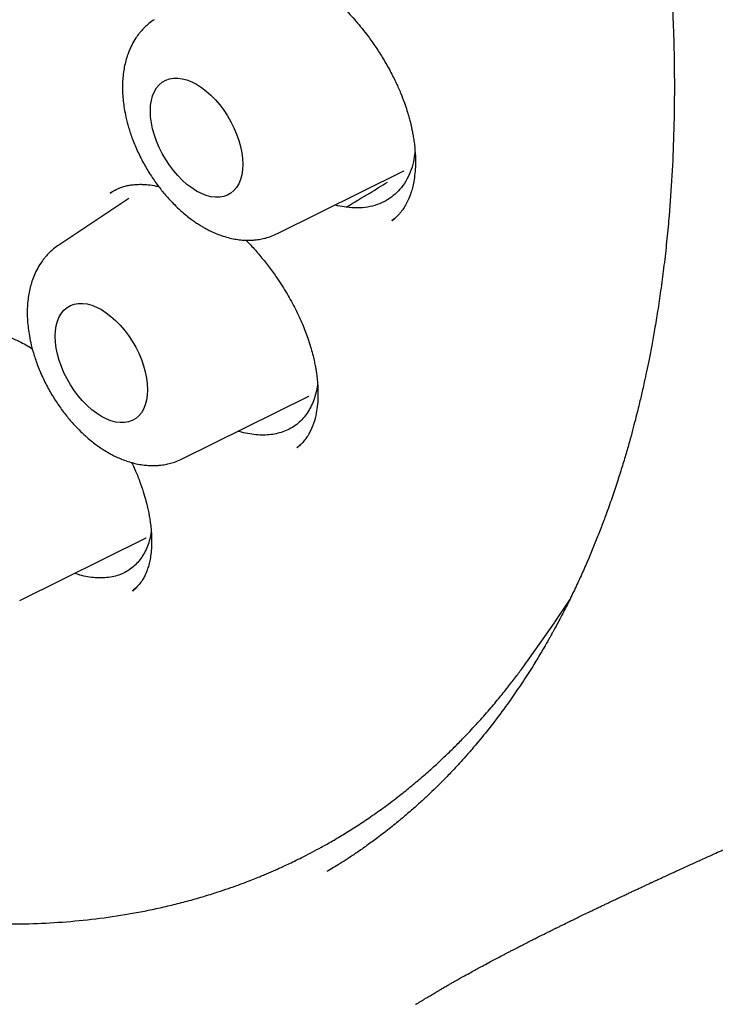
# Model space of a CAD drawing. Header units: millimetres. Extents: x 8 to 877, y 12 to 891.
# Tile 16 of 61: x 823 to 829, y 377 to 386. Entities that reach past the tile are written whole.
import ezdxf

# ---------------------------------------------------------------- set-up
doc = ezdxf.new("R2010")
doc.units = ezdxf.units.MM

msp = doc.modelspace()

# ---------------------------------------------------------------- linework, layer by layer
at = {"color": 7, "linetype": 'Continuous', "lineweight": 30}
for p, q in [((825.1464, 383.828), (826.3334, 384.4152)), ((826.331, 384.4141), (826.3334, 384.4152)), ((823.6167, 384.2327), (823.5754, 384.2074)), ((823.752, 384.1582), (823.0954, 383.7208)), ((826.2212, 383.9538), (826.2188, 383.9521)), ((826.2211, 383.9494), (826.2447, 383.9695)), ((824.2531, 381.7154), (825.4402, 382.3027)), ((825.4378, 382.3015), (825.4402, 382.3027)), ((825.3299, 381.8246), (825.327, 381.8225)), ((825.3301, 381.8204), (825.3478, 381.8359)), ((822.7287, 380.388), (823.9157, 380.9753)), ((823.9133, 380.9741), (823.9157, 380.9753)), ((823.7878, 380.4818), (823.7859, 380.4804)), ((823.7881, 380.4776), (823.8185, 380.5045)), ((827.5106, 379.8461), (827.7442, 380.1776)), ((827.4953, 379.8245), (827.5106, 379.8461)), ((826.4423, 376.6017), (826.4469, 376.6046))]:
    msp.add_line(p, q, dxfattribs=at)
at = {"color": 7, "linetype": 'Continuous', "lineweight": 30, "flags": 128}
for points in [[(823.9546, 384.9772), (823.957, 385.0282), (823.9641, 385.0758), (823.9758, 385.1196), (823.9921, 385.1592), (824.0126, 385.194), (824.0374, 385.2236), (824.0659, 385.2479), (824.098, 385.2664), (824.1332, 385.279), (824.1713, 385.2856), (824.2117, 385.286), (824.2541, 385.2803), (824.2979, 385.2686), (824.3427, 385.2509), (824.388, 385.2275), (824.4333, 385.1986), (824.4781, 385.1646), (824.5219, 385.1257), (824.5643, 385.0825), (824.6047, 385.0354), (824.6428, 384.9849), (824.678, 384.9315), (824.7101, 384.876), (824.7386, 384.8188), (824.7633, 384.7606), (824.7839, 384.702), (824.8002, 384.6437), (824.8119, 384.5863), (824.819, 384.5305), (824.8214, 384.4768), (824.819, 384.4259), (824.8119, 384.3782), (824.8002, 384.3344), (824.7839, 384.2949), (824.7633, 384.2601), (824.7386, 384.2304), (824.7101, 384.2062), (824.678, 384.1877), (824.6428, 384.1751), (824.6047, 384.1685), (824.5643, 384.168), (824.5219, 384.1737), (824.4781, 384.1855), (824.4333, 384.2031), (824.388, 384.2265), (824.3427, 384.2554), (824.2979, 384.2895), (824.2541, 384.3283), (824.2117, 384.3716), (824.1713, 384.4187), (824.1332, 384.4692), (824.098, 384.5225), (824.0659, 384.5781), (824.0374, 384.6353), (824.0126, 384.6935), (823.9921, 384.752), (823.9758, 384.8103), (823.9641, 384.8677), (823.957, 384.9235), (823.9546, 384.9772)], [(823.0613, 382.8647), (823.0637, 382.9156), (823.0708, 382.9632), (823.0825, 383.0071), (823.0988, 383.0466), (823.1194, 383.0814), (823.1441, 383.1111), (823.1726, 383.1353), (823.2047, 383.1538), (823.24, 383.1664), (823.278, 383.173), (823.3184, 383.1734), (823.3608, 383.1678), (823.4046, 383.156), (823.4494, 383.1384), (823.4947, 383.1149), (823.54, 383.086), (823.5848, 383.052), (823.6287, 383.0131), (823.671, 382.9699), (823.7114, 382.9228), (823.7495, 382.8723), (823.7847, 382.819), (823.8168, 382.7634), (823.8454, 382.7062), (823.8701, 382.648), (823.8907, 382.5894), (823.9069, 382.5312), (823.9187, 382.4738), (823.9258, 382.4179), (823.9281, 382.3642), (823.9258, 382.3133), (823.9187, 382.2657), (823.9069, 382.2218), (823.8907, 382.1823), (823.8701, 382.1475), (823.8454, 382.1179), (823.8168, 382.0936), (823.7847, 382.0751), (823.7495, 382.0625), (823.7114, 382.0559), (823.671, 382.0555), (823.6287, 382.0611), (823.5848, 382.0729), (823.54, 382.0905), (823.4947, 382.114), (823.4494, 382.1429), (823.4046, 382.1769), (823.3608, 382.2158), (823.3184, 382.259), (823.278, 382.3061), (823.24, 382.3566), (823.2047, 382.4099), (823.1726, 382.4655), (823.1441, 382.5227), (823.1194, 382.5809), (823.0988, 382.6395), (823.0825, 382.6978), (823.0708, 382.7551), (823.0637, 382.811), (823.0613, 382.8647)], [(827.7442, 380.1776), (827.7494, 380.1849), (827.8899, 380.3932)]]:
    msp.add_lwpolyline(points, dxfattribs=at)
at = {"color": 7, "linetype": 'Continuous', "lineweight": 30}
for points, knots in [([(811.8974, 406.8918), (811.8859, 406.8907), (811.8582, 406.888), (811.8146, 406.8831), (811.7617, 406.8768), (811.7006, 406.869), (811.6316, 406.8597), (811.554, 406.8486), (811.4678, 406.8352), (811.3732, 406.8194), (811.2712, 406.8009), (811.1012, 406.7672), (810.8682, 406.7126), (810.5608, 406.6236), (810.2435, 406.5118), (809.9186, 406.3737), (809.6764, 406.2521), (809.5108, 406.16), (809.4197, 406.1069), (809.3352, 406.0556), (809.2594, 406.0077), (809.1922, 405.9638), (809.1335, 405.9244), (809.0859, 405.8915), (809.0482, 405.8649), (809.0192, 405.8442), (808.9951, 405.8268), (808.9758, 405.8127), (808.9591, 405.8003), (808.9412, 405.7871), (808.9158, 405.7681), (808.8803, 405.7411), (808.8337, 405.705), (808.7782, 405.661), (808.7167, 405.6108), (808.6521, 405.5566), (808.5871, 405.5002), (808.4827, 405.407), (808.3394, 405.2715), (808.1584, 405.0849), (807.9773, 404.8809), (807.7975, 404.6588), (807.622, 404.4208), (807.4518, 404.1664), (807.3025, 403.9201), (807.1725, 403.6855), (807.0602, 403.4661), (806.9687, 403.2723), (806.8981, 403.1127), (806.8488, 402.996), (806.8071, 402.8933), (806.7732, 402.807), (806.7464, 402.7366), (806.726, 402.6818), (806.7106, 402.6395), (806.6987, 402.6067), (806.6874, 402.5748), (806.6736, 402.5357), (806.6556, 402.484), (806.6336, 402.419), (806.6077, 402.3404), (806.5789, 402.2501), (806.5491, 402.1531), (806.5199, 402.0542), (806.4919, 401.9556), (806.4651, 401.8575), (806.4271, 401.7123), (806.3804, 401.5204), (806.328, 401.281), (806.2806, 401.0389), (806.2371, 400.7874), (806.204, 400.5666), (806.1794, 400.3803), (806.1617, 400.2333), (806.1453, 400.0818), (806.1303, 399.9256), (806.1169, 399.7657), (806.1056, 399.6076), (806.0971, 399.4669), (806.091, 399.3475), (806.0868, 399.2485), (806.0835, 399.1588), (806.081, 399.0785), (806.0792, 399.0076), (806.0778, 398.9446), (806.0768, 398.8839), (806.0759, 398.8173), (806.0753, 398.7408), (806.0751, 398.6566), (806.0753, 398.5698), (806.0761, 398.4826), (806.0773, 398.3952), (806.0791, 398.3075), (806.0829, 398.1568), (806.0908, 397.9419), (806.1094, 397.5939), (806.1415, 397.1738), (806.1931, 396.6791), (806.259, 396.1787), (806.339, 395.6731), (806.4332, 395.1628), (806.5367, 394.6703), (806.6482, 394.1941), (806.7666, 393.7323), (806.8982, 393.2604), (807.0434, 392.7787), (807.2027, 392.2877), (807.3765, 391.788), (807.5653, 391.28), (807.7693, 390.7645), (807.9891, 390.2421), (808.2248, 389.7135), (808.4768, 389.1797), (808.7453, 388.6415), (809.0305, 388.0998), (809.3104, 387.5957), (809.5815, 387.1296), (809.8407, 386.7019), (810.1104, 386.2744), (810.3906, 385.8479), (810.6795, 385.4255), (810.9768, 385.0079), (811.2823, 384.5955), (811.5959, 384.1888), (811.916, 383.7901), (812.2388, 383.4039), (812.562, 383.0322), (812.883, 382.6774), (813.2013, 382.3391), (813.5144, 382.0188), (813.8218, 381.7161), (814.1231, 381.4302), (814.4198, 381.1591), (814.7393, 380.8776), (815.0804, 380.5898), (815.4415, 380.2993), (815.7922, 380.0304), (816.1321, 379.7821), (816.4606, 379.5534), (816.7775, 379.3433), (817.0617, 379.1639), (817.3145, 379.0111), (817.5415, 378.8791), (817.7711, 378.7508), (818.0094, 378.6233), (818.2566, 378.497), (818.5126, 378.3728), (818.7772, 378.2515), (819.0514, 378.1333), (819.3302, 378.0212), (819.6129, 377.9158), (819.8991, 377.8177), (820.1486, 377.7399), (820.3541, 377.6811), (820.5087, 377.6395), (820.649, 377.6042), (820.776, 377.5741), (820.8894, 377.5487), (820.9893, 377.5277), (821.0749, 377.5105), (821.1469, 377.4968), (821.2109, 377.485), (821.2729, 377.4741), (821.3406, 377.4627), (821.4177, 377.4503), (821.507, 377.4369), (821.6092, 377.4227), (821.7242, 377.4083), (821.8508, 377.3944), (821.9888, 377.3814), (822.1378, 377.3702), (822.2981, 377.3614), (822.5136, 377.3543), (822.7801, 377.3544), (823.0927, 377.3683), (823.405, 377.3967), (823.6608, 377.4326), (823.8617, 377.4683), (824.0087, 377.4982), (824.1552, 377.5317), (824.3011, 377.5691), (824.4456, 377.61), (824.5747, 377.6501), (824.6851, 377.6872), (824.7742, 377.7188), (824.8524, 377.7479), (824.9198, 377.7741), (824.9766, 377.797), (825.0258, 377.8173), (825.0705, 377.8363), (825.1144, 377.8554), (825.159, 377.8752), (825.2077, 377.8974), (825.2628, 377.9231), (825.3261, 377.9536), (825.3973, 377.9891), (825.4765, 378.0302), (825.5663, 378.0786), (825.6666, 378.1354), (825.7775, 378.2015), (825.8963, 378.2763), (826.0227, 378.3607), (826.1561, 378.4553), (826.2851, 378.5528), (826.4069, 378.6505), (826.5175, 378.7441), (826.6232, 378.8382), (826.7225, 378.9308), (826.8155, 379.0216), (826.9165, 379.1244), (827.0229, 379.2381), (827.1321, 379.3616), (827.2292, 379.477), (827.3148, 379.5833), (827.3894, 379.6799), (827.4534, 379.7658), (827.4926, 379.8209), (827.5106, 379.8461)], [0, 0, 0, 0, 0.000751, 0.0018, 0.003151, 0.004698, 0.006515, 0.008601, 0.010956, 0.013582, 0.016478, 0.019579, 0.02814, 0.036695, 0.046873, 0.057044, 0.067207, 0.070373, 0.073492, 0.07636, 0.078953, 0.081271, 0.083314, 0.085082, 0.086278, 0.087304, 0.088161, 0.088848, 0.089368, 0.089956, 0.09076, 0.092097, 0.093784, 0.095821, 0.098166, 0.100577, 0.103021, 0.105495, 0.112462, 0.119666, 0.127245, 0.135054, 0.14306, 0.151261, 0.159657, 0.165937, 0.172323, 0.178812, 0.18242, 0.185614, 0.188394, 0.190761, 0.19255, 0.193998, 0.195106, 0.195879, 0.196578, 0.197598, 0.198938, 0.200599, 0.202623, 0.20498, 0.207483, 0.209957, 0.212401, 0.214816, 0.217203, 0.223041, 0.228697, 0.234229, 0.239989, 0.246037, 0.249226, 0.252489, 0.255826, 0.259238, 0.262724, 0.266228, 0.269446, 0.271743, 0.273837, 0.275726, 0.277413, 0.278896, 0.280175, 0.281361, 0.282687, 0.284324, 0.28611, 0.287896, 0.289682, 0.291468, 0.293255, 0.295042, 0.300658, 0.306275, 0.315951, 0.32563, 0.335315, 0.345005, 0.3547, 0.364416, 0.372881, 0.381506, 0.390289, 0.399231, 0.408331, 0.417591, 0.427009, 0.436586, 0.446322, 0.456216, 0.46627, 0.476483, 0.486855, 0.497386, 0.505754, 0.514219, 0.522783, 0.531444, 0.540203, 0.548901, 0.557694, 0.566581, 0.575418, 0.584231, 0.592859, 0.6013, 0.609556, 0.617625, 0.62537, 0.632935, 0.640321, 0.647527, 0.656619, 0.665407, 0.673894, 0.682077, 0.689958, 0.697537, 0.704813, 0.710306, 0.715619, 0.721038, 0.726712, 0.732642, 0.738716, 0.745038, 0.751607, 0.758423, 0.76513, 0.772061, 0.779216, 0.783347, 0.787141, 0.790598, 0.793717, 0.796551, 0.799033, 0.801163, 0.802942, 0.804427, 0.805957, 0.807598, 0.809514, 0.811762, 0.814341, 0.817252, 0.820494, 0.824001, 0.827828, 0.831975, 0.836436, 0.844655, 0.852999, 0.861469, 0.870063, 0.874191, 0.878347, 0.882531, 0.886743, 0.890983, 0.89518, 0.898173, 0.900854, 0.903224, 0.905282, 0.907029, 0.908464, 0.90985, 0.911209, 0.912586, 0.914064, 0.915827, 0.917844, 0.920142, 0.922722, 0.925585, 0.928992, 0.932729, 0.936794, 0.941188, 0.945911, 0.950963, 0.955163, 0.95938, 0.963412, 0.967258, 0.970919, 0.974395, 0.979355, 0.983881, 0.987973, 0.991631, 0.994854, 0.997644, 1, 1, 1, 1]), ([(817.2126, 405.3913), (817.2716, 405.357), (817.3897, 405.2883), (817.5624, 405.1839), (817.7262, 405.0823), (817.8763, 404.9867), (818.0129, 404.8978), (818.1415, 404.8125), (818.2605, 404.732), (818.3683, 404.6578), (818.4523, 404.5992), (818.5152, 404.5548), (818.5598, 404.5231), (818.5941, 404.4986), (818.6259, 404.4758), (818.6574, 404.4531), (818.6918, 404.4282), (818.7266, 404.4029), (818.7651, 404.3748), (818.8089, 404.3425), (818.8695, 404.2977), (818.9494, 404.238), (819.0512, 404.161), (819.1695, 404.0701), (819.3049, 403.9644), (819.4579, 403.8425), (819.6259, 403.7059), (819.8085, 403.554), (820.0021, 403.389), (820.2059, 403.211), (820.417, 403.0218), (820.6346, 402.8215), (820.8547, 402.6133), (821.0988, 402.3763), (821.3667, 402.1081), (821.658, 401.8062), (821.9568, 401.4855), (822.2628, 401.1451), (822.5753, 400.7843), (822.8871, 400.4104), (823.1977, 400.0237), (823.5129, 399.6159), (823.8319, 399.1863), (824.1538, 398.7345), (824.4718, 398.2686), (824.7852, 397.789), (825.0932, 397.2961), (825.3894, 396.7999), (825.6733, 396.3015), (825.945, 395.8019), (826.2093, 395.292), (826.4654, 394.7721), (826.6955, 394.2796), (826.8995, 393.8205), (827.0773, 393.4016), (827.2432, 392.9921), (827.3971, 392.5936), (827.5397, 392.2064), (827.6714, 391.8308), (827.7928, 391.4671), (827.9134, 391.087), (828.0313, 390.693), (828.1447, 390.2879), (828.2455, 389.9024), (828.3346, 389.5367), (828.4081, 389.2126), (828.4685, 388.9276), (828.5181, 388.6791), (828.5624, 388.443), (828.6018, 388.2192), (828.6367, 388.0077), (828.6675, 387.8083), (828.6945, 387.6219), (828.7167, 387.4575), (828.7345, 387.317), (828.7484, 387.2015), (828.7596, 387.1039), (828.7675, 387.0316), (828.7735, 386.975), (828.7788, 386.9238), (828.7853, 386.8593), (828.793, 386.7801), (828.8017, 386.6856), (828.8115, 386.572), (828.8221, 386.4386), (828.8331, 386.2847), (828.8433, 386.1181), (828.8523, 385.9449), (828.8617, 385.7153), (828.8689, 385.4324), (828.8703, 385.0775), (828.8631, 384.7071), (828.8452, 384.3226), (828.821, 383.9955), (828.7947, 383.7231), (828.7697, 383.5051), (828.7424, 383.2978), (828.7139, 383.1067), (828.6857, 382.936), (828.6586, 382.7852), (828.6332, 382.6535), (828.6099, 382.5394), (828.5895, 382.4447), (828.5724, 382.3682), (828.5577, 382.3043), (828.5426, 382.2406), (828.5247, 382.1667), (828.5027, 382.0795), (828.4767, 381.9806), (828.4465, 381.8701), (828.4114, 381.7481), (828.3711, 381.6147), (828.3256, 381.4725), (828.2746, 381.3217), (828.2235, 381.1791), (828.1731, 381.0459), (828.1246, 380.9234), (828.0723, 380.7972), (828.016, 380.6677), (827.9554, 380.5349), (827.891, 380.4006), (827.834, 380.2877), (827.7883, 380.2005), (827.7571, 380.1423), (827.7315, 380.0956), (827.7119, 380.0602), (827.6943, 380.0289), (827.6745, 379.9942), (827.6483, 379.9488), (827.6167, 379.8951), (827.5801, 379.8343), (827.5388, 379.7673), (827.4921, 379.6935), (827.4419, 379.6166), (827.3902, 379.5398), (827.3387, 379.4656), (827.259, 379.354), (827.1512, 379.2111), (827.0359, 379.0692), (826.9469, 378.9654), (826.8855, 378.8962), (826.8306, 378.8361), (826.7824, 378.7847), (826.7379, 378.7384), (826.693, 378.6925), (826.6399, 378.6396), (826.5761, 378.5778), (826.5, 378.5066), (826.4132, 378.4286), (826.3152, 378.3444), (826.2054, 378.2547), (826.0945, 378.169), (825.9889, 378.0916), (825.8964, 378.0271), (825.8119, 377.9709), (825.7361, 377.9225), (825.669, 377.8812), (825.6283, 377.8571), (825.6093, 377.8457)], [0, 0, 0, 0, 0.006496, 0.01301, 0.019026, 0.024546, 0.029568, 0.034093, 0.038744, 0.042717, 0.046013, 0.048041, 0.049688, 0.050953, 0.051838, 0.053215, 0.054435, 0.055656, 0.057076, 0.058697, 0.060521, 0.063793, 0.067564, 0.071833, 0.076959, 0.082657, 0.088928, 0.09577, 0.103184, 0.11076, 0.118851, 0.12721, 0.135656, 0.144188, 0.155491, 0.166942, 0.178541, 0.191133, 0.203894, 0.216825, 0.229926, 0.243196, 0.257456, 0.271906, 0.286547, 0.301378, 0.3164, 0.331612, 0.346129, 0.360815, 0.375671, 0.390695, 0.405887, 0.418072, 0.430029, 0.441653, 0.452944, 0.463901, 0.474524, 0.484815, 0.494771, 0.506816, 0.518333, 0.529324, 0.539788, 0.549725, 0.557253, 0.564449, 0.571311, 0.577839, 0.584035, 0.589898, 0.595427, 0.600552, 0.604522, 0.607968, 0.610889, 0.613287, 0.614475, 0.615987, 0.61791, 0.620304, 0.623169, 0.626503, 0.630668, 0.635389, 0.640651, 0.64607, 0.651485, 0.662111, 0.672723, 0.685337, 0.697931, 0.710505, 0.71804, 0.725568, 0.73288, 0.739578, 0.745655, 0.751018, 0.755781, 0.759944, 0.763508, 0.766222, 0.768443, 0.770653, 0.773388, 0.77679, 0.780579, 0.784728, 0.789573, 0.794831, 0.800502, 0.806594, 0.813135, 0.818084, 0.823262, 0.828671, 0.83431, 0.840178, 0.846277, 0.852439, 0.855694, 0.858424, 0.860628, 0.862307, 0.863474, 0.865117, 0.867316, 0.870071, 0.872969, 0.876302, 0.880068, 0.88411, 0.888087, 0.891986, 0.895808, 0.905924, 0.915458, 0.92006, 0.924208, 0.927851, 0.930991, 0.933658, 0.936449, 0.939589, 0.943701, 0.948364, 0.953605, 0.959424, 0.965821, 0.972795, 0.978435, 0.983645, 0.988405, 0.992717, 0.996582, 1, 1, 1, 1]), ([(824.4962, 386.3569), (824.5085, 386.365), (824.5318, 386.3804), (824.5713, 386.4001), (824.6124, 386.416), (824.6732, 386.4327), (824.7512, 386.4441), (824.8443, 386.4434), (824.9366, 386.4311), (825.0234, 386.4112), (825.1092, 386.3837), (825.189, 386.3518), (825.2551, 386.3208), (825.3066, 386.2939), (825.3466, 386.2716), (825.3858, 386.2483), (825.4306, 386.2202), (825.4851, 386.1835), (825.5489, 386.137), (825.6195, 386.0807), (825.6942, 386.0154), (825.7837, 385.9293), (825.8866, 385.818), (825.9861, 385.6941), (826.0703, 385.5755), (826.14, 385.4664), (826.2041, 385.3538), (826.259, 385.2444), (826.3028, 385.1446), (826.336, 385.0583), (826.3604, 384.9857), (826.378, 384.927), (826.389, 384.8856), (826.3968, 384.8543), (826.4034, 384.8259), (826.4111, 384.7896), (826.4194, 384.7457), (826.4275, 384.6945), (826.4366, 384.6199), (826.4421, 384.5302), (826.4402, 384.4345), (826.4322, 384.3539), (826.4204, 384.2874), (826.4065, 384.2331), (826.3896, 384.1816), (826.3687, 384.1322), (826.3485, 384.0948), (826.3326, 384.0692), (826.3209, 384.0518), (826.3047, 384.0303), (826.2828, 384.0048), (826.2545, 383.9763), (826.2318, 383.9584), (826.2194, 383.9488)], [0, 0, 0, 0, 0.0228, 0.043368, 0.06171, 0.078231, 0.111994, 0.146948, 0.174264, 0.200884, 0.226824, 0.250444, 0.270158, 0.283584, 0.294267, 0.304062, 0.316542, 0.331801, 0.349843, 0.370483, 0.392302, 0.41501, 0.450739, 0.488478, 0.514746, 0.541873, 0.569835, 0.596665, 0.62027, 0.64067, 0.657875, 0.671897, 0.682744, 0.687779, 0.694762, 0.703778, 0.714819, 0.727878, 0.742923, 0.772841, 0.799781, 0.823771, 0.84484, 0.863012, 0.878996, 0.900686, 0.919582, 0.925324, 0.933282, 0.944755, 0.959716, 0.978138, 1, 1, 1, 1]), ([(823.9887, 385.8334), (823.972, 385.8215), (823.9414, 385.7998), (823.9036, 385.7653), (823.8746, 385.7348), (823.8469, 385.7019), (823.8153, 385.6585), (823.782, 385.6019), (823.7535, 385.5397), (823.7321, 385.4794), (823.7159, 385.4192), (823.7038, 385.3567), (823.6958, 385.2907), (823.692, 385.2186), (823.6933, 385.1447), (823.6993, 385.0707), (823.7094, 384.9969), (823.7255, 384.9144), (823.7506, 384.8182), (823.7872, 384.7089), (823.8362, 384.592), (823.8957, 384.4754), (823.9616, 384.3664), (824.0316, 384.2672), (824.104, 384.1782), (824.1729, 384.1043), (824.2356, 384.0449), (824.2891, 383.9992), (824.3363, 383.9627), (824.3771, 383.9339), (824.4121, 383.911), (824.4448, 383.8912), (824.4784, 383.8722), (824.5181, 383.8518), (824.5658, 383.8301), (824.6226, 383.8081), (824.6838, 383.7895), (824.7447, 383.7761), (824.7989, 383.7686), (824.8472, 383.7653), (824.8904, 383.7652), (824.9376, 383.768), (824.9861, 383.7746), (825.0385, 383.7865), (825.0916, 383.8029), (825.1273, 383.8193), (825.1464, 383.828)], [0, 0, 0, 0, 0.021656, 0.039845, 0.05458, 0.066865, 0.087359, 0.113287, 0.137378, 0.159793, 0.180861, 0.203147, 0.226003, 0.249058, 0.276062, 0.299014, 0.321399, 0.347999, 0.378836, 0.413906, 0.453037, 0.492211, 0.529769, 0.565757, 0.600218, 0.633189, 0.65841, 0.680931, 0.700163, 0.716089, 0.729914, 0.741184, 0.753876, 0.768412, 0.786027, 0.806868, 0.830834, 0.852938, 0.873348, 0.88971, 0.904546, 0.918867, 0.939508, 0.956819, 0.976983, 1, 1, 1, 1]), ([(826.4368, 384.5916), (826.4325, 384.5613), (826.4233, 384.495), (826.3937, 384.4034), (826.3515, 384.3165), (826.2981, 384.2424), (826.2348, 384.1815), (826.1634, 384.1332), (826.0828, 384.097), (825.9932, 384.0746), (825.896, 384.0654), (825.8266, 384.0721), (825.7919, 384.0754)], [0, 0, 0, 0, 0.086685, 0.189293, 0.292257, 0.394873, 0.493727, 0.592873, 0.691731, 0.794386, 0.897375, 1, 1, 1, 1]), ([(823.5777, 384.208), (823.5927, 384.2179), (823.6209, 384.2363), (823.6643, 384.2558), (823.706, 384.27), (823.7442, 384.2792), (823.7772, 384.2846), (823.8057, 384.2878), (823.838, 384.2899), (823.8808, 384.2902), (823.9399, 384.2857), (823.9911, 384.279), (824.0249, 384.2705), (824.0323, 384.2686)], [0, 0, 0, 0, 0.136789, 0.255639, 0.35647, 0.457626, 0.529598, 0.57848, 0.630057, 0.722223, 0.82762, 0.96205, 1, 1, 1, 1]), ([(825.7919, 384.0754), (825.8651, 384.1197), (825.9935, 384.1975), (826.123, 384.2753), (826.1787, 384.3087)], [0, 0, 0, 0, 0.56971, 1, 1, 1, 1]), ([(825.7919, 384.0754), (825.7662, 384.0786), (825.7314, 384.0829), (825.6954, 384.0924), (825.6859, 384.0949)], [0, 0, 0, 0, 0.73845, 1, 1, 1, 1]), ([(824.8512, 383.7657), (824.8699, 383.7466), (824.9183, 383.6972), (824.9915, 383.6122), (825.0699, 383.5133), (825.1529, 383.3977), (825.2366, 383.2664), (825.3162, 383.1211), (825.3811, 382.9818), (825.4263, 382.8642), (825.4566, 382.7704), (825.476, 382.7006), (825.49, 382.6421), (825.4998, 382.5945), (825.5073, 382.5529), (825.5143, 382.5073), (825.5212, 382.4508), (825.5263, 382.3815), (825.5276, 382.3043), (825.5231, 382.2234), (825.5107, 382.1351), (825.4868, 382.0438), (825.4547, 381.9704), (825.4197, 381.9134), (825.3901, 381.8753), (825.3594, 381.8443), (825.3389, 381.8281), (825.3282, 381.8197)], [0, 0, 0, 0, 0.029563, 0.076254, 0.121927, 0.166251, 0.230118, 0.290803, 0.348282, 0.402582, 0.436308, 0.465723, 0.490689, 0.511215, 0.527584, 0.545657, 0.572693, 0.605532, 0.644091, 0.68648, 0.731663, 0.792085, 0.855663, 0.887883, 0.921945, 0.959292, 1, 1, 1, 1]), ([(823.0954, 383.7208), (823.0788, 383.709), (823.0482, 383.6872), (823.0104, 383.6527), (822.9814, 383.6223), (822.9536, 383.5893), (822.922, 383.5459), (822.8888, 383.4893), (822.8603, 383.4271), (822.8388, 383.3668), (822.8226, 383.3066), (822.8105, 383.2442), (822.8025, 383.1782), (822.7988, 383.106), (822.8, 383.0322), (822.8061, 382.9581), (822.8162, 382.8843), (822.8323, 382.8018), (822.8573, 382.7057), (822.894, 382.5963), (822.9429, 382.4794), (823.0024, 382.3629), (823.0684, 382.2538), (823.1383, 382.1546), (823.2107, 382.0656), (823.2796, 381.9917), (823.3423, 381.9323), (823.3958, 381.8866), (823.443, 381.8502), (823.4838, 381.8213), (823.5188, 381.7985), (823.5515, 381.7786), (823.5852, 381.7596), (823.6248, 381.7392), (823.6725, 381.7175), (823.7293, 381.6956), (823.7905, 381.6769), (823.8514, 381.6636), (823.9056, 381.656), (823.9539, 381.6527), (823.9972, 381.6526), (824.0444, 381.6554), (824.0928, 381.662), (824.1452, 381.6739), (824.1983, 381.6904), (824.234, 381.7067), (824.2531, 381.7154)], [0, 0, 0, 0, 0.021656, 0.039845, 0.05458, 0.066865, 0.087359, 0.113287, 0.137378, 0.159793, 0.180861, 0.203147, 0.226003, 0.249058, 0.276062, 0.299014, 0.321399, 0.347999, 0.378836, 0.413906, 0.453037, 0.492211, 0.529769, 0.565757, 0.600218, 0.633189, 0.65841, 0.680931, 0.700163, 0.716089, 0.729914, 0.741184, 0.753876, 0.768412, 0.786027, 0.806868, 0.830834, 0.852938, 0.873348, 0.88971, 0.904546, 0.918867, 0.939508, 0.956819, 0.976983, 1, 1, 1, 1]), ([(822.0323, 382.8627), (822.0353, 382.8651), (822.0415, 382.8702), (822.0663, 382.887), (822.1074, 382.9056), (822.1513, 382.9198), (822.1915, 382.9287), (822.2298, 382.9341), (822.276, 382.9372), (822.3338, 382.9359), (822.4041, 382.9274), (822.4812, 382.9109), (822.5624, 382.8865), (822.6432, 382.8555), (822.7183, 382.8211), (822.7843, 382.7864), (822.8261, 382.763), (822.846, 382.7505), (822.8469, 382.7499)], [0, 0, 0, 0, 0.046667, 0.099025, 0.169366, 0.233459, 0.286945, 0.334334, 0.386779, 0.465302, 0.549218, 0.634183, 0.720261, 0.804947, 0.879582, 0.943359, 0.997289, 1, 1, 1, 1]), ([(825.5228, 382.4208), (825.5216, 382.4105), (825.5176, 382.3746), (825.5037, 382.3178), (825.4816, 382.2503), (825.4526, 382.1879), (825.4171, 382.131), (825.3755, 382.0809), (825.3275, 382.0374), (825.2732, 382.0013), (825.2141, 381.9735), (825.1518, 381.954), (825.0865, 381.9419), (825.0171, 381.9373), (824.9439, 381.9401), (824.8675, 381.9515), (824.8117, 381.9631), (824.7811, 381.9734), (824.7773, 381.9747)], [0, 0, 0, 0, 0.027227, 0.094647, 0.162066, 0.231338, 0.300608, 0.369722, 0.438833, 0.510124, 0.58142, 0.648141, 0.714864, 0.783371, 0.851877, 0.921028, 0.990177, 1, 1, 1, 1]), ([(823.7787, 381.6815), (823.7895, 381.6595), (823.8178, 381.6014), (823.8536, 381.5098), (823.8873, 381.4129), (823.9113, 381.3301), (823.9276, 381.2642), (823.9386, 381.2123), (823.9472, 381.1653), (823.9551, 381.1139), (823.9622, 381.0518), (823.9666, 380.9811), (823.9667, 380.9077), (823.9617, 380.8379), (823.9525, 380.7755), (823.9399, 380.7205), (823.9255, 380.6753), (823.9097, 380.6362), (823.891, 380.5984), (823.8652, 380.5572), (823.831, 380.5143), (823.8016, 380.4898), (823.7859, 380.4766)], [0, 0, 0, 0, 0.0402962, 0.1064117, 0.1677401, 0.2194233, 0.261301, 0.2933918, 0.3198629, 0.3547541, 0.3980237, 0.4496131, 0.5075935, 0.5637374, 0.6171186, 0.6677871, 0.7162438, 0.7527545, 0.7994965, 0.8563365, 0.9231775, 1, 1, 1, 1]), ([(823.9626, 381.0347), (823.9608, 381.0222), (823.9556, 380.9851), (823.9395, 380.9281), (823.9148, 380.8642), (823.8835, 380.8066), (823.8466, 380.7559), (823.8044, 380.7118), (823.7563, 380.6741), (823.7026, 380.6434), (823.644, 380.6203), (823.5802, 380.6051), (823.5114, 380.5982), (823.4397, 380.5997), (823.3666, 380.6092), (823.3013, 380.6229), (823.2592, 380.6366), (823.2423, 380.6421)], [0, 0, 0, 0, 0.0354549, 0.1050597, 0.1767242, 0.2483909, 0.3175887, 0.3867867, 0.4578854, 0.5289821, 0.5999195, 0.6708532, 0.7440253, 0.8172015, 0.8856823, 0.9541645, 1, 1, 1, 1]), ([(826.4476, 376.6034), (826.4492, 376.6043), (826.4545, 376.6076), (826.4639, 376.6133), (826.4762, 376.6208), (826.4921, 376.6304), (826.5113, 376.642), (826.5325, 376.6548), (826.5519, 376.6665), (826.5705, 376.6776), (826.5893, 376.6889), (826.6093, 376.7008), (826.6299, 376.7131), (826.652, 376.7261), (826.6822, 376.7439), (826.7165, 376.764), (826.7514, 376.7842), (826.782, 376.8017), (826.8111, 376.8183), (826.8444, 376.8372), (826.8902, 376.8628), (826.9425, 376.8918), (826.995, 376.9206), (827.0433, 376.9469), (827.1001, 376.9776), (827.1575, 377.0082), (827.214, 377.0381), (827.2592, 377.0619), (827.2976, 377.0819), (827.3277, 377.0976), (827.3567, 377.1126), (827.3821, 377.1257), (827.4048, 377.1374), (827.4264, 377.1485), (827.4492, 377.1601), (827.4738, 377.1727), (827.5002, 377.1861), (827.5258, 377.1991), (827.5489, 377.2108), (827.571, 377.2219), (827.594, 377.2334), (827.6198, 377.2464), (827.649, 377.261), (827.6815, 377.2772), (827.7137, 377.2932), (827.7426, 377.3076), (827.7687, 377.3204), (827.7952, 377.3335), (827.8324, 377.3518), (827.8764, 377.3734), (827.9241, 377.3966), (827.9703, 377.4191), (828.0195, 377.4429), (828.0692, 377.4668), (828.1134, 377.4881), (828.1539, 377.5075), (828.1921, 377.5257), (828.2284, 377.543), (828.2596, 377.5579), (828.2885, 377.5715), (828.3205, 377.5867), (828.3574, 377.6041), (828.3975, 377.623), (828.4361, 377.6411), (828.4705, 377.6573), (828.5012, 377.6717), (828.5277, 377.684), (828.5527, 377.6957), (828.5782, 377.7076), (828.6075, 377.7212), (828.6374, 377.7351), (828.667, 377.7488), (828.6978, 377.763), (828.7361, 377.7807), (828.7811, 377.8015), (828.828, 377.8231), (828.8704, 377.8426), (828.9137, 377.8624), (828.9614, 377.8842), (829.0137, 377.908), (829.0643, 377.9311), (829.1151, 377.9541), (829.1747, 377.9811), (829.2396, 378.0105), (829.3009, 378.0381), (829.3508, 378.0605), (829.3953, 378.0805), (829.4388, 378.1), (829.4801, 378.1185), (829.5154, 378.1343), (829.5487, 378.1491), (829.5854, 378.1655), (829.6289, 378.1849), (829.6751, 378.2054), (829.7194, 378.2251), (829.7613, 378.2437), (829.807, 378.2639), (829.8579, 378.2864), (829.9092, 378.309), (829.9545, 378.329), (829.9963, 378.3474), (830.0404, 378.3668), (830.0932, 378.39), (830.1478, 378.414), (830.2016, 378.4376), (830.25, 378.4587), (830.2993, 378.4803), (830.3479, 378.5015), (830.3939, 378.5215), (830.4357, 378.5397), (830.4783, 378.5583), (830.5257, 378.5789), (830.5754, 378.6004), (830.6209, 378.6202), (830.6596, 378.6369), (830.6967, 378.653), (830.7435, 378.6732), (830.8037, 378.6992), (830.8726, 378.7289), (830.9404, 378.7581), (831.0044, 378.7857), (831.0684, 378.8131), (831.1336, 378.8411), (831.1983, 378.8689), (831.2593, 378.895), (831.3211, 378.9214), (831.3868, 378.9495), (831.4554, 378.9788), (831.5231, 379.0076), (831.5856, 379.0342), (831.6453, 379.0596), (831.7005, 379.083), (831.7523, 379.105), (831.8017, 379.126), (831.854, 379.1481), (831.9466, 379.1874), (832.0702, 379.2396), (832.2172, 379.3016), (832.3559, 379.36), (832.4918, 379.4172), (832.6136, 379.4683), (832.7182, 379.5121), (832.8031, 379.5477), (832.8807, 379.5801), (832.9529, 379.6103), (833.0282, 379.6417), (833.1116, 379.6765), (833.2232, 379.723), (833.3552, 379.778), (833.4654, 379.8238), (833.5227, 379.8476), (833.5306, 379.8509)], [0, 0, 0, 0, 0.001101, 0.003829, 0.00685, 0.010111, 0.015568, 0.021312, 0.026348, 0.030476, 0.035988, 0.041492, 0.047068, 0.053564, 0.061045, 0.07462, 0.087056, 0.097738, 0.108483, 0.119128, 0.132011, 0.147528, 0.1602, 0.171315, 0.184619, 0.19969, 0.211273, 0.222749, 0.229229, 0.235704, 0.241628, 0.246775, 0.251278, 0.255709, 0.259671, 0.26459, 0.269984, 0.274835, 0.279128, 0.282983, 0.287147, 0.291727, 0.296962, 0.302805, 0.308918, 0.313789, 0.317815, 0.322189, 0.327179, 0.336428, 0.343862, 0.350497, 0.358557, 0.367126, 0.373715, 0.378981, 0.3855, 0.390978, 0.395283, 0.399385, 0.403704, 0.409277, 0.415342, 0.420978, 0.425816, 0.430017, 0.433963, 0.436941, 0.440409, 0.444549, 0.449049, 0.452725, 0.456698, 0.461562, 0.468077, 0.47466, 0.480204, 0.484982, 0.491887, 0.498862, 0.505282, 0.511385, 0.518303, 0.527885, 0.53584, 0.541366, 0.546324, 0.552119, 0.557204, 0.561403, 0.565114, 0.569531, 0.574734, 0.580796, 0.586098, 0.590641, 0.595798, 0.602286, 0.608633, 0.613827, 0.618198, 0.623252, 0.62917, 0.636514, 0.642143, 0.647748, 0.653107, 0.659037, 0.664347, 0.668797, 0.67328, 0.678826, 0.684829, 0.690051, 0.694176, 0.697877, 0.702518, 0.70986, 0.717972, 0.725496, 0.732412, 0.739214, 0.746641, 0.753933, 0.760498, 0.766683, 0.774125, 0.781949, 0.789046, 0.79612, 0.802185, 0.808373, 0.813947, 0.818891, 0.824265, 0.830741, 0.848575, 0.86378, 0.877526, 0.892486, 0.906708, 0.915825, 0.925276, 0.933303, 0.940084, 0.947791, 0.956734, 0.966004, 0.982367, 0.997572, 1, 1, 1, 1])]:
    msp.add_open_spline(points, degree=3, knots=knots, dxfattribs=at)

doc.saveas('drawing.dxf')
